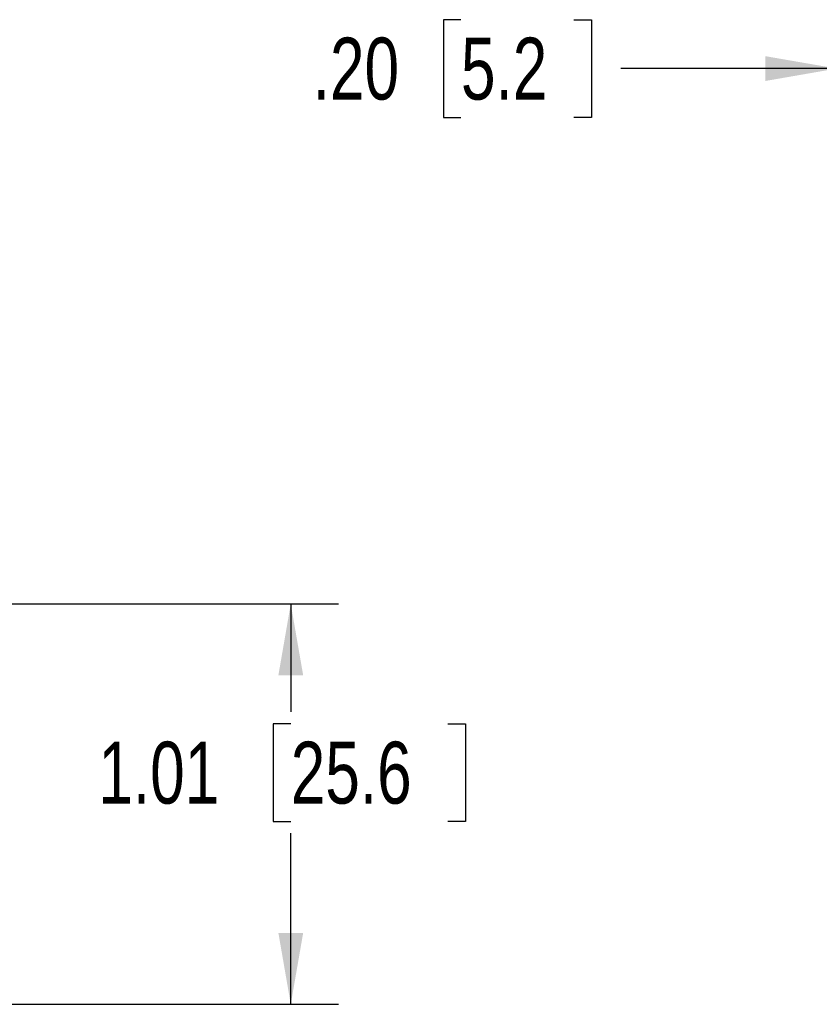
# Model space of a CAD drawing. Header units: inches. Extents: x 0.5 to 21.6, y 0.5 to 16.5.
# Tile 6 of 26: x 8.3 to 10.3, y 5.7 to 8.1. Entities that reach past the tile are written whole.
import ezdxf

# ---------------------------------------------------------------- set-up
doc = ezdxf.new("R2010")
doc.units = ezdxf.units.IN
doc.header["$MEASUREMENT"] = 0
doc.layers.add('2', color=179, linetype='Continuous')
doc.styles.add('SLDTEXTSTYLE1', font='TXT', dxfattribs={"width": 0.75})
doc.dimstyles.new('SLDDIMSTYLE0', dxfattribs={"dimtxt": 0.156, "dimasz": 0.18, "dimexe": 0, "dimexo": 0.0625, "dimgap": 0.039, "dimtad": 0, "dimtih": 1, "dimtoh": 1, "dimrnd": 1e-09, "dimzin": 4, "dimdsep": 46, "dimtxsty": 'SLDTEXTSTYLE1', "dimsah": 1, "dimcen": 0.09, "dimadec": 0, "dimazin": 1, "dimtfac": 1, "dimtdec": 3, "dimtmove": 0, "dimatfit": 0, "dimfxl": 1, "dimfrac": 2, "dimtolj": 1, "dimtzin": 12, "dimarcsym": 0})
doc.dimstyles.new('SLDDIMSTYLE1', dxfattribs={"dimtxt": 0.156, "dimasz": 0.18, "dimexe": 0, "dimexo": 0.0625, "dimgap": 0.039, "dimtad": 0, "dimtih": 1, "dimtoh": 1, "dimrnd": 1e-09, "dimzin": 12, "dimdsep": 46, "dimtxsty": 'SLDTEXTSTYLE1', "dimsah": 1, "dimcen": 0.09, "dimadec": 0, "dimazin": 3, "dimtfac": 1, "dimtdec": 3, "dimtofl": 0, "dimtmove": 0, "dimatfit": 3, "dimfxl": 1, "dimfrac": 2, "dimtolj": 1, "dimtzin": 12, "dimarcsym": 0})

# ---------------------------------------------------------------- blocks, each defined once
blk = doc.blocks.new('_D')
at = {"layer": '2'}
for p, q in [((9.4157, 8.1376), (9.3713, 8.1376)), ((9.3713, 8.1376), (9.3713, 7.8913)), ((9.7002, 8.1376), (9.7446, 8.1376)), ((9.7446, 8.1376), (9.7446, 7.8913)), ((10.3626, 6.7256), (10.3626, 8.1345)), ((10.5661, 6.2006), (10.5661, 8.1345)), ((10.3626, 8.0145), (9.8187, 8.0145)), ((10.5661, 8.0145), (10.8661, 8.0145)), ((9.3713, 7.8913), (9.4157, 7.8913)), ((9.7446, 7.8913), (9.7002, 7.8913))]:
    blk.add_line(p, q, dxfattribs=at)
for points in [[(10.3626, 8.0145), (10.1826, 8.0457), (10.1826, 7.9832)], [(10.5661, 8.0145), (10.7461, 7.9832), (10.7461, 8.0457)]]:
    blk.add_solid(points, dxfattribs=at)
at = {"layer": '2', "char_height": 0.156, "attachment_point": 1, "style": 'SLDTEXTSTYLE1'}
for s, insert in [('.20', (9.0423, 8.0924)), ('5.2', (9.4157, 8.0924))]:
    blk.add_mtext(s, dxfattribs=dict(at, insert=insert))
blk = doc.blocks.new('_D_9')
at = {"layer": '2'}
for p, q in [((7.8567, 6.6656), (9.1069, 6.6656)), ((8.9869, 6.6656), (8.9869, 6.3932)), ((8.9869, 6.3636), (8.9425, 6.3636)), ((8.9425, 6.3636), (8.9425, 6.1172)), ((9.3828, 6.3636), (9.4272, 6.3636)), ((9.4272, 6.3636), (9.4272, 6.1172)), ((8.9425, 6.1172), (8.9869, 6.1172)), ((9.4272, 6.1172), (9.3828, 6.1172)), ((8.9869, 5.6566), (8.9869, 6.0876)), ((7.5384, 5.6566), (9.1069, 5.6566))]:
    blk.add_line(p, q, dxfattribs=at)
for points in [[(8.9869, 6.6656), (8.9557, 6.4856), (9.0182, 6.4856)], [(8.9869, 5.6566), (9.0182, 5.8366), (8.9557, 5.8366)]]:
    blk.add_solid(points, dxfattribs=at)
at = {"layer": '2', "char_height": 0.156, "attachment_point": 1, "style": 'SLDTEXTSTYLE1'}
for s, insert in [('1.01', (8.5022, 6.3183)), ('25.6', (8.9869, 6.3183))]:
    blk.add_mtext(s, dxfattribs=dict(at, insert=insert))

msp = doc.modelspace()

# ---------------------------------------------------------------- dimensions: what is measured, and where the dimension line sits
at = {"layer": '2'}
dim = msp.add_linear_dim(base=(10.3626, 8.0145), p1=(10.5661, 6.1406), p2=(10.3626, 6.6656), dimstyle='SLDDIMSTYLE0', dxfattribs=at)
dim.commit()
dim.dimension.update_dxf_attribs({"geometry": '_D', "text_midpoint": (9.4157, 8.0145), "dimtype": 160})
dim = msp.add_linear_dim(base=(8.9869, 6.6656), p1=(7.4784, 5.6566), p2=(7.7967, 6.6656), angle=90, dimstyle='SLDDIMSTYLE1', dxfattribs=at)
dim.commit()
dim.dimension.update_dxf_attribs({"geometry": '_D_9', "text_midpoint": (8.9869, 6.2404), "dimtype": 160})

doc.saveas('drawing.dxf')
